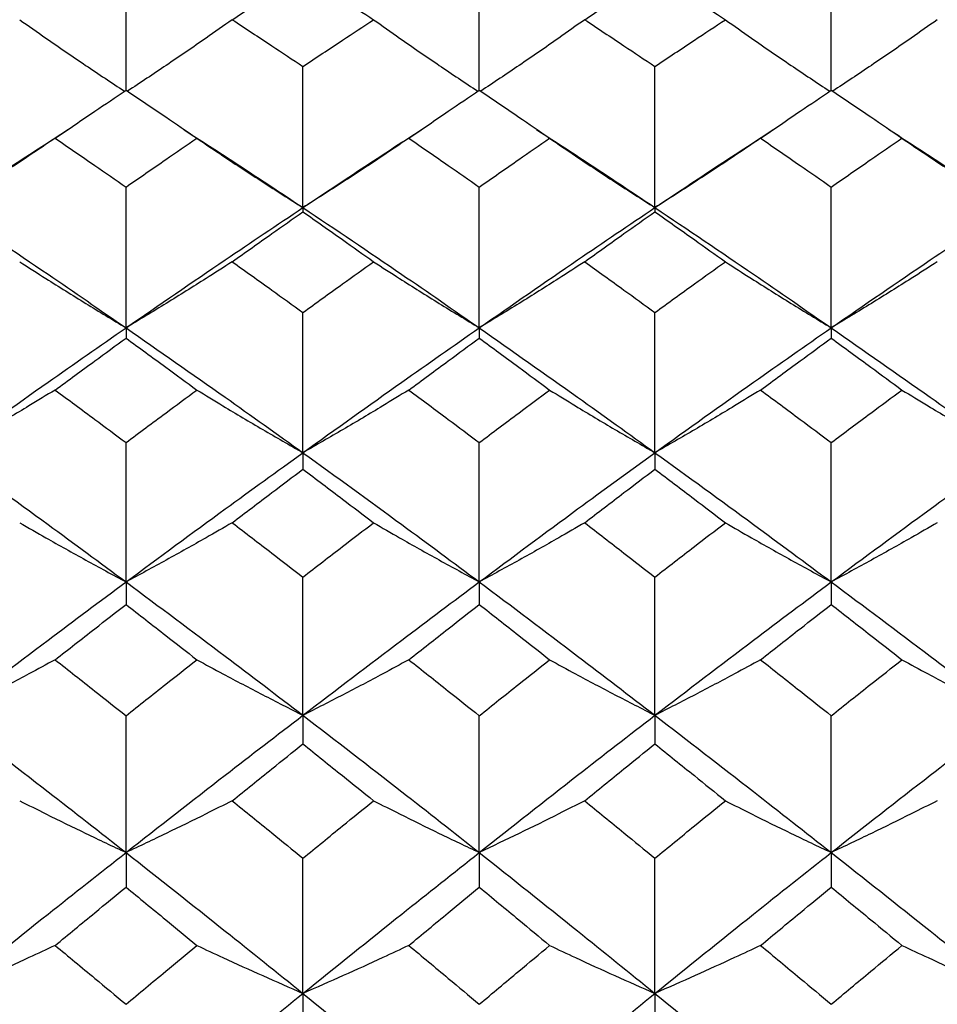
# Model space of a CAD drawing. Header units: inches. Extents: x 1.7 to 20.7, y 4 to 15.1.
# Tile 49 of 54: x 13.639 to 13.999, y 12.587 to 12.974. Entities that reach past the tile are written whole.
import ezdxf

# ---------------------------------------------------------------- set-up
doc = ezdxf.new("R2010")
doc.units = ezdxf.units.IN
doc.header["$MEASUREMENT"] = 0

msp = doc.modelspace()

# ---------------------------------------------------------------- linework, layer by layer
at = {"color": 7, "linetype": 'Continuous', "lineweight": 25}
for p, q in [((13.68046, 12.94633), (13.68046, 13.00108)), ((13.81938, 12.94633), (13.81938, 13.00108)), ((13.95778, 12.94633), (13.95778, 13.00108)), ((13.75004, 12.90016), (13.75004, 12.95566)), ((13.88846, 12.90016), (13.88846, 12.95566)), ((13.68046, 12.85285), (13.68046, 12.90823)), ((13.81938, 12.85285), (13.81938, 12.90823)), ((13.95778, 12.85285), (13.95778, 12.90823)), ((13.75004, 12.90016), (13.75004, 12.89851)), ((13.88846, 12.90016), (13.88846, 12.89851)), ((13.75004, 12.80373), (13.75004, 12.85888)), ((13.88846, 12.80373), (13.88846, 12.85888)), ((13.68046, 12.85285), (13.68046, 12.84879)), ((13.81938, 12.85285), (13.81938, 12.84879)), ((13.95778, 12.85285), (13.95778, 12.84879)), ((13.68046, 12.75288), (13.68046, 12.8077)), ((13.81938, 12.75288), (13.81938, 12.8077)), ((13.95778, 12.75288), (13.95778, 12.8077)), ((13.75004, 12.80373), (13.75004, 12.79725)), ((13.88846, 12.80373), (13.88846, 12.79725)), ((13.68046, 12.75288), (13.68046, 12.74401)), ((13.75004, 12.70041), (13.75004, 12.75479)), ((13.81938, 12.75288), (13.81938, 12.74401)), ((13.88846, 12.70041), (13.88846, 12.75479)), ((13.95778, 12.75288), (13.95778, 12.74401)), ((13.68046, 12.64642), (13.68046, 12.70025)), ((13.75004, 12.70041), (13.75004, 12.68916)), ((13.81938, 12.64642), (13.81938, 12.70025)), ((13.88846, 12.70041), (13.88846, 12.68916)), ((13.95778, 12.64642), (13.95778, 12.70025)), ((13.68046, 12.64642), (13.68046, 12.6328)), ((13.75004, 12.591), (13.75004, 12.64419)), ((13.81938, 12.64642), (13.81938, 12.6328)), ((13.88846, 12.591), (13.88846, 12.64419)), ((13.95778, 12.64642), (13.95778, 12.6328)), ((13.75004, 12.591), (13.75004, 12.57504)), ((13.88846, 12.591), (13.88846, 12.57504))]:
    msp.add_line(p, q, dxfattribs=at)
for points, knots in [([(13.72223, 12.97407), (13.72742, 12.97747), (13.73669, 12.98354), (13.74596, 12.98953), (13.75004, 12.99216)], [0, 0, 0, 0, 0.560148, 1, 1, 1, 1]), ([(13.75004, 12.99216), (13.75522, 12.98881), (13.76448, 12.98282), (13.77374, 12.97674), (13.77781, 12.97407)], [0, 0, 0, 0, 0.560187, 1, 1, 1, 1]), ([(13.86083, 12.97407), (13.86598, 12.97747), (13.87519, 12.98354), (13.8844, 12.98953), (13.88846, 12.99216)], [0, 0, 0, 0, 0.559709, 1, 1, 1, 1]), ([(13.88846, 12.99216), (13.89362, 12.98881), (13.90285, 12.98281), (13.91208, 12.97675), (13.91615, 12.97407)], [0, 0, 0, 0, 0.5597473, 1, 1, 1, 1]), ([(13.63866, 12.97407), (13.64209, 12.97166), (13.65066, 12.96561), (13.66436, 12.95621), (13.67477, 12.94932), (13.67988, 12.94594)], [0, 0, 0, 0, 0.253422, 0.633635, 1, 1, 1, 1]), ([(13.72223, 12.97407), (13.7188, 12.97166), (13.71024, 12.96561), (13.69655, 12.9562), (13.68614, 12.94932), (13.68104, 12.94594)], [0, 0, 0, 0, 0.253419, 0.63363, 1, 1, 1, 1]), ([(13.72223, 12.97407), (13.72742, 12.97066), (13.73669, 12.96456), (13.74596, 12.95838), (13.75004, 12.95566)], [0, 0, 0, 0, 0.560148, 1, 1, 1, 1]), ([(13.75004, 12.95566), (13.75522, 12.95912), (13.76448, 12.96529), (13.77374, 12.97139), (13.77781, 12.97407)], [0, 0, 0, 0, 0.560187, 1, 1, 1, 1]), ([(13.77781, 12.97407), (13.78122, 12.97166), (13.78974, 12.96562), (13.80338, 12.95621), (13.81373, 12.94932), (13.8188, 12.94594)], [0, 0, 0, 0, 0.253424, 0.633635, 1, 1, 1, 1]), ([(13.86083, 12.97407), (13.85743, 12.97165), (13.84894, 12.96561), (13.83535, 12.9562), (13.82503, 12.94932), (13.81996, 12.94594)], [0, 0, 0, 0, 0.253418, 0.633629, 1, 1, 1, 1]), ([(13.86083, 12.97407), (13.86598, 12.97066), (13.87519, 12.96456), (13.8844, 12.95838), (13.88846, 12.95566)], [0, 0, 0, 0, 0.559709, 1, 1, 1, 1]), ([(13.88846, 12.95566), (13.89362, 12.95912), (13.90285, 12.9653), (13.91208, 12.97139), (13.91615, 12.97407)], [0, 0, 0, 0, 0.559747, 1, 1, 1, 1]), ([(13.91615, 12.97407), (13.91956, 12.97166), (13.92809, 12.96561), (13.94174, 12.9562), (13.95211, 12.94932), (13.9572, 12.94594)], [0, 0, 0, 0, 0.25342, 0.633634, 1, 1, 1, 1]), ([(13.99949, 12.97407), (13.99607, 12.97166), (13.98752, 12.96561), (13.97384, 12.95621), (13.96345, 12.94932), (13.95836, 12.94594)], [0, 0, 0, 0, 0.253422, 0.633631, 1, 1, 1, 1]), ([(13.65259, 12.92744), (13.6578, 12.93099), (13.66709, 12.93732), (13.67637, 12.94358), (13.68046, 12.94633)], [0, 0, 0, 0, 0.560052, 1, 1, 1, 1]), ([(13.68046, 12.94633), (13.68566, 12.94283), (13.69494, 12.93657), (13.70423, 12.93023), (13.70831, 12.92744)], [0, 0, 0, 0, 0.56009, 1, 1, 1, 1]), ([(13.79168, 12.92744), (13.79685, 12.93099), (13.80609, 12.93732), (13.81532, 12.94358), (13.81938, 12.94633)], [0, 0, 0, 0, 0.560245, 1, 1, 1, 1]), ([(13.81938, 12.94633), (13.82455, 12.94283), (13.83377, 12.93657), (13.84298, 12.93023), (13.84703, 12.92744)], [0, 0, 0, 0, 0.560284, 1, 1, 1, 1]), ([(13.93001, 12.92744), (13.93519, 12.93099), (13.94444, 12.93732), (13.9537, 12.94358), (13.95778, 12.94633)], [0, 0, 0, 0, 0.559805, 1, 1, 1, 1]), ([(13.95778, 12.94633), (13.96296, 12.94283), (13.97223, 12.93657), (13.9815, 12.93023), (13.98558, 12.92744)], [0, 0, 0, 0, 0.559844, 1, 1, 1, 1]), ([(13.61079, 12.90016), (13.6238, 12.90879), (13.63948, 12.91919), (13.65515, 12.92926), (13.65782, 12.93098)], [0, 0, 0, 0, 0.829618, 1, 1, 1, 1]), ([(13.70308, 12.93094), (13.70854, 12.92743), (13.7242, 12.91735), (13.73984, 12.90694), (13.75004, 12.90016)], [0, 0, 0, 0, 0.348603, 1, 1, 1, 1]), ([(13.75004, 12.90016), (13.763, 12.90879), (13.77863, 12.91918), (13.79423, 12.92927), (13.79688, 12.93098)], [0, 0, 0, 0, 0.8300629, 1, 1, 1, 1]), ([(13.84184, 12.93093), (13.84725, 12.92742), (13.86279, 12.91735), (13.87833, 12.90694), (13.88846, 12.90016)], [0, 0, 0, 0, 0.3480724, 1, 1, 1, 1]), ([(13.88846, 12.90016), (13.90137, 12.90879), (13.91695, 12.91919), (13.93255, 12.92926), (13.93522, 12.93098)], [0, 0, 0, 0, 0.829052, 1, 1, 1, 1]), ([(13.98035, 12.93095), (13.9858, 12.92744), (14.00146, 12.91735), (14.01712, 12.90694), (14.02734, 12.90016)], [0, 0, 0, 0, 0.348001, 1, 1, 1, 1]), ([(13.65259, 12.92744), (13.64917, 12.92513), (13.6406, 12.91934), (13.6267, 12.91022), (13.61609, 12.90351), (13.61079, 12.90016)], [0, 0, 0, 0, 0.24994, 0.624929, 1, 1, 1, 1]), ([(13.65259, 12.92744), (13.6578, 12.92387), (13.66709, 12.91751), (13.67637, 12.91107), (13.68046, 12.90823)], [0, 0, 0, 0, 0.5600516, 1, 1, 1, 1]), ([(13.68046, 12.90823), (13.68566, 12.91184), (13.69494, 12.91828), (13.70423, 12.92464), (13.70831, 12.92744)], [0, 0, 0, 0, 0.56009, 1, 1, 1, 1]), ([(13.70831, 12.92744), (13.71173, 12.92513), (13.72029, 12.91935), (13.73416, 12.91023), (13.74474, 12.90351), (13.75004, 12.90016)], [0, 0, 0, 0, 0.2499423, 0.6249315, 1, 1, 1, 1]), ([(13.79168, 12.92744), (13.78827, 12.92512), (13.77974, 12.91934), (13.76589, 12.91022), (13.75532, 12.90351), (13.75004, 12.90016)], [0, 0, 0, 0, 0.249936, 0.624924, 1, 1, 1, 1]), ([(13.79168, 12.92744), (13.79685, 12.92387), (13.80609, 12.91751), (13.81532, 12.91107), (13.81938, 12.90823)], [0, 0, 0, 0, 0.560245, 1, 1, 1, 1]), ([(13.81938, 12.90823), (13.82455, 12.91184), (13.83377, 12.91827), (13.84298, 12.92464), (13.84703, 12.92744)], [0, 0, 0, 0, 0.560284, 1, 1, 1, 1]), ([(13.84703, 12.92744), (13.85042, 12.92513), (13.85891, 12.91934), (13.87268, 12.91022), (13.8832, 12.90351), (13.88846, 12.90016)], [0, 0, 0, 0, 0.2499382, 0.6249239, 1, 1, 1, 1]), ([(13.93001, 12.92744), (13.9266, 12.92513), (13.91808, 12.91935), (13.90426, 12.91023), (13.89373, 12.90351), (13.88846, 12.90016)], [0, 0, 0, 0, 0.2499442, 0.6249337, 1, 1, 1, 1]), ([(13.93001, 12.92744), (13.93519, 12.92387), (13.94444, 12.91751), (13.9537, 12.91107), (13.95778, 12.90823)], [0, 0, 0, 0, 0.559805, 1, 1, 1, 1]), ([(13.95778, 12.90823), (13.96296, 12.91184), (13.97223, 12.91828), (13.9815, 12.92464), (13.98558, 12.92744)], [0, 0, 0, 0, 0.559844, 1, 1, 1, 1]), ([(13.98558, 12.92744), (13.989, 12.92513), (13.99756, 12.91934), (14.01144, 12.91022), (14.02204, 12.90351), (14.02734, 12.90016)], [0, 0, 0, 0, 0.249938, 0.624926, 1, 1, 1, 1]), ([(13.61079, 12.90016), (13.6238, 12.89145), (13.64702, 12.87591), (13.67024, 12.85989), (13.68046, 12.85285)], [0, 0, 0, 0, 0.56006, 1, 1, 1, 1]), ([(13.68046, 12.85285), (13.69346, 12.86181), (13.71666, 12.87779), (13.73984, 12.89332), (13.75004, 12.90016)], [0, 0, 0, 0, 0.560305, 1, 1, 1, 1]), ([(13.75004, 12.90016), (13.763, 12.89145), (13.78613, 12.87592), (13.80923, 12.85989), (13.81938, 12.85285)], [0, 0, 0, 0, 0.560549, 1, 1, 1, 1]), ([(13.81938, 12.85285), (13.83228, 12.86181), (13.8553, 12.8778), (13.87833, 12.89332), (13.88846, 12.90016)], [0, 0, 0, 0, 0.560043, 1, 1, 1, 1]), ([(13.88846, 12.90016), (13.90137, 12.89145), (13.92446, 12.87589), (13.94759, 12.8599), (13.95778, 12.85285)], [0, 0, 0, 0, 0.559436, 1, 1, 1, 1]), ([(13.95778, 12.85285), (13.97075, 12.8618), (13.99393, 12.8778), (14.01712, 12.89332), (14.02734, 12.90016)], [0, 0, 0, 0, 0.559681, 1, 1, 1, 1]), ([(13.72223, 12.87884), (13.72742, 12.88254), (13.73669, 12.88913), (13.74596, 12.89564), (13.75004, 12.89851)], [0, 0, 0, 0, 0.560148, 1, 1, 1, 1]), ([(13.75004, 12.89851), (13.75522, 12.89486), (13.76448, 12.88834), (13.77374, 12.88175), (13.77781, 12.87884)], [0, 0, 0, 0, 0.560187, 1, 1, 1, 1]), ([(13.86083, 12.87884), (13.86598, 12.88254), (13.87519, 12.88913), (13.8844, 12.89564), (13.88846, 12.89851)], [0, 0, 0, 0, 0.559709, 1, 1, 1, 1]), ([(13.88846, 12.89851), (13.89362, 12.89486), (13.90285, 12.88834), (13.91208, 12.88175), (13.91615, 12.87884)], [0, 0, 0, 0, 0.5597473, 1, 1, 1, 1]), ([(13.63866, 12.87884), (13.64209, 12.87664), (13.65066, 12.87113), (13.66456, 12.86244), (13.67516, 12.85605), (13.68046, 12.85285)], [0, 0, 0, 0, 0.2499406, 0.6249295, 1, 1, 1, 1]), ([(13.72223, 12.87884), (13.7188, 12.87664), (13.71024, 12.87113), (13.69636, 12.86244), (13.68576, 12.85605), (13.68046, 12.85285)], [0, 0, 0, 0, 0.249938, 0.624926, 1, 1, 1, 1]), ([(13.72223, 12.87884), (13.72742, 12.87514), (13.73669, 12.86852), (13.74596, 12.86182), (13.75004, 12.85888)], [0, 0, 0, 0, 0.560148, 1, 1, 1, 1]), ([(13.75004, 12.85888), (13.75522, 12.86263), (13.76448, 12.86931), (13.77374, 12.87593), (13.77781, 12.87884)], [0, 0, 0, 0, 0.560187, 1, 1, 1, 1]), ([(13.77781, 12.87884), (13.78122, 12.87664), (13.78974, 12.87114), (13.80357, 12.86245), (13.81411, 12.85605), (13.81938, 12.85285)], [0, 0, 0, 0, 0.249944, 0.624933, 1, 1, 1, 1]), ([(13.86083, 12.87884), (13.85743, 12.87664), (13.84894, 12.87113), (13.83516, 12.86244), (13.82464, 12.85605), (13.81938, 12.85285)], [0, 0, 0, 0, 0.249936, 0.624923, 1, 1, 1, 1]), ([(13.86083, 12.87884), (13.86598, 12.87514), (13.87519, 12.86852), (13.8844, 12.86183), (13.88846, 12.85888)], [0, 0, 0, 0, 0.5597087, 1, 1, 1, 1]), ([(13.88846, 12.85888), (13.89362, 12.86263), (13.90285, 12.86932), (13.91208, 12.87593), (13.91615, 12.87884)], [0, 0, 0, 0, 0.559747, 1, 1, 1, 1]), ([(13.91615, 12.87884), (13.91956, 12.87664), (13.92809, 12.87113), (13.94193, 12.86244), (13.95249, 12.85605), (13.95778, 12.85285)], [0, 0, 0, 0, 0.249936, 0.624924, 1, 1, 1, 1]), ([(13.99949, 12.87884), (13.99607, 12.87664), (13.98752, 12.87113), (13.97365, 12.86244), (13.96307, 12.85605), (13.95778, 12.85285)], [0, 0, 0, 0, 0.249942, 0.624932, 1, 1, 1, 1]), ([(13.61079, 12.80373), (13.6238, 12.81302), (13.64702, 12.8296), (13.67024, 12.84575), (13.68046, 12.85285)], [0, 0, 0, 0, 0.56006, 1, 1, 1, 1]), ([(13.68046, 12.85285), (13.69346, 12.8438), (13.71666, 12.82764), (13.73984, 12.81103), (13.75004, 12.80373)], [0, 0, 0, 0, 0.560305, 1, 1, 1, 1]), ([(13.75004, 12.80373), (13.763, 12.81302), (13.78613, 12.82959), (13.80923, 12.84575), (13.81938, 12.85285)], [0, 0, 0, 0, 0.560549, 1, 1, 1, 1]), ([(13.81938, 12.85285), (13.83228, 12.8438), (13.8553, 12.82764), (13.87833, 12.81103), (13.88846, 12.80373)], [0, 0, 0, 0, 0.560043, 1, 1, 1, 1]), ([(13.88846, 12.80373), (13.90137, 12.81302), (13.92446, 12.82962), (13.94759, 12.84574), (13.95778, 12.85285)], [0, 0, 0, 0, 0.5594358, 1, 1, 1, 1]), ([(13.95778, 12.85285), (13.97075, 12.8438), (13.99393, 12.82763), (14.01712, 12.81104), (14.02734, 12.80373)], [0, 0, 0, 0, 0.559681, 1, 1, 1, 1]), ([(13.65259, 12.82838), (13.6578, 12.83221), (13.66709, 12.83905), (13.67637, 12.84581), (13.68046, 12.84879)], [0, 0, 0, 0, 0.560052, 1, 1, 1, 1]), ([(13.68046, 12.84879), (13.68566, 12.845), (13.69494, 12.83823), (13.70423, 12.83139), (13.70831, 12.82838)], [0, 0, 0, 0, 0.56009, 1, 1, 1, 1]), ([(13.79168, 12.82838), (13.79685, 12.83221), (13.80609, 12.83905), (13.81532, 12.84581), (13.81938, 12.84879)], [0, 0, 0, 0, 0.560245, 1, 1, 1, 1]), ([(13.81938, 12.84879), (13.82455, 12.845), (13.83377, 12.83823), (13.84298, 12.83139), (13.84703, 12.82838)], [0, 0, 0, 0, 0.560284, 1, 1, 1, 1]), ([(13.93001, 12.82838), (13.93519, 12.83221), (13.94444, 12.83905), (13.9537, 12.84581), (13.95778, 12.84879)], [0, 0, 0, 0, 0.559805, 1, 1, 1, 1]), ([(13.95778, 12.84879), (13.96296, 12.845), (13.97223, 12.83823), (13.9815, 12.83139), (13.98558, 12.82838)], [0, 0, 0, 0, 0.559844, 1, 1, 1, 1]), ([(13.65259, 12.82838), (13.64917, 12.82629), (13.6406, 12.82107), (13.6267, 12.81283), (13.61609, 12.80676), (13.61079, 12.80373)], [0, 0, 0, 0, 0.2499398, 0.6249285, 1, 1, 1, 1]), ([(13.65259, 12.82838), (13.6578, 12.82454), (13.66709, 12.81768), (13.67637, 12.81075), (13.68046, 12.8077)], [0, 0, 0, 0, 0.560052, 1, 1, 1, 1]), ([(13.68046, 12.8077), (13.68566, 12.81158), (13.69494, 12.81851), (13.70423, 12.82537), (13.70831, 12.82838)], [0, 0, 0, 0, 0.56009, 1, 1, 1, 1]), ([(13.70831, 12.82838), (13.71173, 12.8263), (13.72029, 12.82107), (13.73416, 12.81283), (13.74474, 12.80676), (13.75004, 12.80373)], [0, 0, 0, 0, 0.249942, 0.624931, 1, 1, 1, 1]), ([(13.79168, 12.82838), (13.78827, 12.82629), (13.77974, 12.82107), (13.76589, 12.81282), (13.75532, 12.80676), (13.75004, 12.80373)], [0, 0, 0, 0, 0.249936, 0.624924, 1, 1, 1, 1]), ([(13.79168, 12.82838), (13.79685, 12.82454), (13.80609, 12.81768), (13.81532, 12.81075), (13.81938, 12.8077)], [0, 0, 0, 0, 0.560245, 1, 1, 1, 1]), ([(13.81938, 12.8077), (13.82455, 12.81158), (13.83377, 12.81851), (13.84298, 12.82537), (13.84703, 12.82838)], [0, 0, 0, 0, 0.560284, 1, 1, 1, 1]), ([(13.84703, 12.82838), (13.85042, 12.82629), (13.85891, 12.82107), (13.87268, 12.81282), (13.8832, 12.80676), (13.88846, 12.80373)], [0, 0, 0, 0, 0.249938, 0.624924, 1, 1, 1, 1]), ([(13.93001, 12.82838), (13.9266, 12.8263), (13.91808, 12.82107), (13.90426, 12.81283), (13.89373, 12.80676), (13.88846, 12.80373)], [0, 0, 0, 0, 0.249944, 0.624934, 1, 1, 1, 1]), ([(13.93001, 12.82838), (13.93519, 12.82454), (13.94444, 12.81768), (13.9537, 12.81075), (13.95778, 12.8077)], [0, 0, 0, 0, 0.559805, 1, 1, 1, 1]), ([(13.95778, 12.8077), (13.96296, 12.81158), (13.97223, 12.81851), (13.9815, 12.82537), (13.98558, 12.82838)], [0, 0, 0, 0, 0.559844, 1, 1, 1, 1]), ([(13.98558, 12.82838), (13.989, 12.82629), (13.99756, 12.82107), (14.01144, 12.81282), (14.02204, 12.80676), (14.02734, 12.80373)], [0, 0, 0, 0, 0.2499379, 0.6249263, 1, 1, 1, 1]), ([(13.61079, 12.80373), (13.6238, 12.79435), (13.64702, 12.7776), (13.67024, 12.76044), (13.68046, 12.75288)], [0, 0, 0, 0, 0.56006, 1, 1, 1, 1]), ([(13.68046, 12.75288), (13.69346, 12.76249), (13.71666, 12.77963), (13.73984, 12.79637), (13.75004, 12.80373)], [0, 0, 0, 0, 0.560305, 1, 1, 1, 1]), ([(13.75004, 12.80373), (13.763, 12.79435), (13.78613, 12.77762), (13.80923, 12.76043), (13.81938, 12.75288)], [0, 0, 0, 0, 0.560549, 1, 1, 1, 1]), ([(13.81938, 12.75288), (13.83228, 12.76249), (13.8553, 12.77964), (13.87833, 12.79637), (13.88846, 12.80373)], [0, 0, 0, 0, 0.560043, 1, 1, 1, 1]), ([(13.88846, 12.80373), (13.90137, 12.79435), (13.92446, 12.77759), (13.94759, 12.76044), (13.95778, 12.75288)], [0, 0, 0, 0, 0.559436, 1, 1, 1, 1]), ([(13.95778, 12.75288), (13.97075, 12.76249), (13.99393, 12.77964), (14.01712, 12.79637), (14.02734, 12.80373)], [0, 0, 0, 0, 0.559681, 1, 1, 1, 1]), ([(13.72223, 12.77616), (13.72742, 12.78011), (13.73669, 12.78718), (13.74596, 12.79417), (13.75004, 12.79725)], [0, 0, 0, 0, 0.560148, 1, 1, 1, 1]), ([(13.75004, 12.79725), (13.75522, 12.79333), (13.76448, 12.78633), (13.77374, 12.77926), (13.77781, 12.77616)], [0, 0, 0, 0, 0.560187, 1, 1, 1, 1]), ([(13.86083, 12.77616), (13.86598, 12.78011), (13.87519, 12.78718), (13.8844, 12.79417), (13.88846, 12.79725)], [0, 0, 0, 0, 0.5597087, 1, 1, 1, 1]), ([(13.88846, 12.79725), (13.89362, 12.79333), (13.90285, 12.78633), (13.91208, 12.77927), (13.91615, 12.77616)], [0, 0, 0, 0, 0.559747, 1, 1, 1, 1]), ([(13.63866, 12.77616), (13.64209, 12.77418), (13.65066, 12.76925), (13.66456, 12.76147), (13.67516, 12.75575), (13.68046, 12.75288)], [0, 0, 0, 0, 0.249941, 0.624929, 1, 1, 1, 1]), ([(13.72223, 12.77616), (13.7188, 12.77418), (13.71024, 12.76925), (13.69636, 12.76147), (13.68576, 12.75575), (13.68046, 12.75288)], [0, 0, 0, 0, 0.249938, 0.624926, 1, 1, 1, 1]), ([(13.72223, 12.77616), (13.72742, 12.77218), (13.73669, 12.7651), (13.74596, 12.75794), (13.75004, 12.75479)], [0, 0, 0, 0, 0.560148, 1, 1, 1, 1]), ([(13.75004, 12.75479), (13.75522, 12.7588), (13.76448, 12.76595), (13.77374, 12.77304), (13.77781, 12.77616)], [0, 0, 0, 0, 0.560187, 1, 1, 1, 1]), ([(13.77781, 12.77616), (13.78122, 12.77418), (13.78974, 12.76926), (13.80357, 12.76148), (13.81411, 12.75575), (13.81938, 12.75288)], [0, 0, 0, 0, 0.249944, 0.624933, 1, 1, 1, 1]), ([(13.86083, 12.77616), (13.85743, 12.77418), (13.84894, 12.76925), (13.83516, 12.76147), (13.82464, 12.75574), (13.81938, 12.75288)], [0, 0, 0, 0, 0.249936, 0.624923, 1, 1, 1, 1]), ([(13.86083, 12.77616), (13.86598, 12.77219), (13.87519, 12.76509), (13.8844, 12.75794), (13.88846, 12.75479)], [0, 0, 0, 0, 0.559709, 1, 1, 1, 1]), ([(13.88846, 12.75479), (13.89362, 12.7588), (13.90285, 12.76595), (13.91208, 12.77304), (13.91615, 12.77616)], [0, 0, 0, 0, 0.559747, 1, 1, 1, 1]), ([(13.91615, 12.77616), (13.91956, 12.77418), (13.92809, 12.76925), (13.94193, 12.76147), (13.95249, 12.75575), (13.95778, 12.75288)], [0, 0, 0, 0, 0.249936, 0.624924, 1, 1, 1, 1]), ([(13.99949, 12.77616), (13.99607, 12.77418), (13.98752, 12.76925), (13.97365, 12.76147), (13.96307, 12.75575), (13.95778, 12.75288)], [0, 0, 0, 0, 0.249942, 0.624932, 1, 1, 1, 1]), ([(13.61079, 12.70041), (13.6238, 12.71031), (13.64702, 12.72799), (13.67024, 12.74528), (13.68046, 12.75288)], [0, 0, 0, 0, 0.56006, 1, 1, 1, 1]), ([(13.68046, 12.75288), (13.69346, 12.74319), (13.71666, 12.7259), (13.73984, 12.7082), (13.75004, 12.70041)], [0, 0, 0, 0, 0.560305, 1, 1, 1, 1]), ([(13.75004, 12.70041), (13.763, 12.71032), (13.78613, 12.72798), (13.80923, 12.74528), (13.81938, 12.75288)], [0, 0, 0, 0, 0.560549, 1, 1, 1, 1]), ([(13.81938, 12.75288), (13.83228, 12.7432), (13.8553, 12.7259), (13.87833, 12.7082), (13.88846, 12.70041)], [0, 0, 0, 0, 0.560043, 1, 1, 1, 1]), ([(13.88846, 12.70041), (13.90137, 12.71031), (13.92446, 12.72801), (13.94759, 12.74528), (13.95778, 12.75288)], [0, 0, 0, 0, 0.559436, 1, 1, 1, 1]), ([(13.95778, 12.75288), (13.97075, 12.7432), (13.99393, 12.72589), (14.01712, 12.7082), (14.02734, 12.70041)], [0, 0, 0, 0, 0.559681, 1, 1, 1, 1]), ([(13.65259, 12.72226), (13.6578, 12.72633), (13.66709, 12.73361), (13.67637, 12.74083), (13.68046, 12.74401)], [0, 0, 0, 0, 0.560052, 1, 1, 1, 1]), ([(13.68046, 12.74401), (13.68566, 12.73997), (13.69494, 12.73275), (13.70423, 12.72546), (13.70831, 12.72226)], [0, 0, 0, 0, 0.56009, 1, 1, 1, 1]), ([(13.79168, 12.72226), (13.79685, 12.72633), (13.80609, 12.73361), (13.81532, 12.74083), (13.81938, 12.74401)], [0, 0, 0, 0, 0.560245, 1, 1, 1, 1]), ([(13.81938, 12.74401), (13.82455, 12.73997), (13.83377, 12.73275), (13.84298, 12.72546), (13.84703, 12.72226)], [0, 0, 0, 0, 0.560284, 1, 1, 1, 1]), ([(13.93001, 12.72226), (13.93519, 12.72633), (13.94444, 12.73362), (13.9537, 12.74083), (13.95778, 12.74401)], [0, 0, 0, 0, 0.559805, 1, 1, 1, 1]), ([(13.95778, 12.74401), (13.96296, 12.73997), (13.97223, 12.73274), (13.9815, 12.72546), (13.98558, 12.72226)], [0, 0, 0, 0, 0.559844, 1, 1, 1, 1]), ([(13.65259, 12.72226), (13.64917, 12.7204), (13.6406, 12.71577), (13.6267, 12.70847), (13.61609, 12.7031), (13.61079, 12.70041)], [0, 0, 0, 0, 0.2499398, 0.6249285, 1, 1, 1, 1]), ([(13.65259, 12.72226), (13.6578, 12.71816), (13.66709, 12.71086), (13.67637, 12.70349), (13.68046, 12.70025)], [0, 0, 0, 0, 0.5600516, 1, 1, 1, 1]), ([(13.68046, 12.70025), (13.68566, 12.70438), (13.69494, 12.71174), (13.70423, 12.71904), (13.70831, 12.72226)], [0, 0, 0, 0, 0.56009, 1, 1, 1, 1]), ([(13.70831, 12.72226), (13.71173, 12.7204), (13.72029, 12.71578), (13.73416, 12.70848), (13.74474, 12.7031), (13.75004, 12.70041)], [0, 0, 0, 0, 0.249942, 0.624931, 1, 1, 1, 1]), ([(13.79168, 12.72226), (13.78827, 12.7204), (13.77974, 12.71577), (13.76589, 12.70847), (13.75532, 12.7031), (13.75004, 12.70041)], [0, 0, 0, 0, 0.249936, 0.624924, 1, 1, 1, 1]), ([(13.79168, 12.72226), (13.79685, 12.71816), (13.80609, 12.71086), (13.81532, 12.70349), (13.81938, 12.70025)], [0, 0, 0, 0, 0.560245, 1, 1, 1, 1]), ([(13.81938, 12.70025), (13.82455, 12.70438), (13.83377, 12.71174), (13.84298, 12.71904), (13.84703, 12.72226)], [0, 0, 0, 0, 0.5602837, 1, 1, 1, 1]), ([(13.84703, 12.72226), (13.85042, 12.7204), (13.85891, 12.71577), (13.87268, 12.70847), (13.8832, 12.7031), (13.88846, 12.70041)], [0, 0, 0, 0, 0.249938, 0.624924, 1, 1, 1, 1]), ([(13.93001, 12.72226), (13.9266, 12.72041), (13.91808, 12.71578), (13.90426, 12.70848), (13.89373, 12.7031), (13.88846, 12.70041)], [0, 0, 0, 0, 0.249944, 0.624934, 1, 1, 1, 1]), ([(13.93001, 12.72226), (13.93519, 12.71816), (13.94444, 12.71086), (13.9537, 12.70349), (13.95778, 12.70025)], [0, 0, 0, 0, 0.5598054, 1, 1, 1, 1]), ([(13.95778, 12.70025), (13.96296, 12.70437), (13.97223, 12.71174), (13.9815, 12.71904), (13.98558, 12.72226)], [0, 0, 0, 0, 0.559844, 1, 1, 1, 1]), ([(13.98558, 12.72226), (13.989, 12.7204), (13.99756, 12.71577), (14.01144, 12.70847), (14.02204, 12.7031), (14.02734, 12.70041)], [0, 0, 0, 0, 0.2499379, 0.6249263, 1, 1, 1, 1]), ([(13.61079, 12.70041), (13.6238, 12.69043), (13.64702, 12.67261), (13.67024, 12.65442), (13.68046, 12.64642)], [0, 0, 0, 0, 0.5600595, 1, 1, 1, 1]), ([(13.68046, 12.64642), (13.69346, 12.6566), (13.71666, 12.67476), (13.73984, 12.69258), (13.75004, 12.70041)], [0, 0, 0, 0, 0.560305, 1, 1, 1, 1]), ([(13.75004, 12.70041), (13.763, 12.69043), (13.78613, 12.67262), (13.80923, 12.65442), (13.81938, 12.64642)], [0, 0, 0, 0, 0.560549, 1, 1, 1, 1]), ([(13.81938, 12.64642), (13.83228, 12.6566), (13.8553, 12.67477), (13.87833, 12.69258), (13.88846, 12.70041)], [0, 0, 0, 0, 0.560043, 1, 1, 1, 1]), ([(13.88846, 12.70041), (13.90137, 12.69043), (13.92446, 12.6726), (13.94759, 12.65442), (13.95778, 12.64642)], [0, 0, 0, 0, 0.559436, 1, 1, 1, 1]), ([(13.95778, 12.64642), (13.97075, 12.65659), (13.99393, 12.67478), (14.01712, 12.69258), (14.02734, 12.70041)], [0, 0, 0, 0, 0.559681, 1, 1, 1, 1]), ([(13.72223, 12.66679), (13.72742, 12.67098), (13.73669, 12.67846), (13.74596, 12.68589), (13.75004, 12.68916)], [0, 0, 0, 0, 0.5601483, 1, 1, 1, 1]), ([(13.75004, 12.68916), (13.75522, 12.685), (13.76448, 12.67757), (13.77374, 12.67008), (13.77781, 12.66679)], [0, 0, 0, 0, 0.560187, 1, 1, 1, 1]), ([(13.86083, 12.66679), (13.86598, 12.67098), (13.87519, 12.67847), (13.8844, 12.68589), (13.88846, 12.68916)], [0, 0, 0, 0, 0.559709, 1, 1, 1, 1]), ([(13.88846, 12.68916), (13.89362, 12.685), (13.90285, 12.67757), (13.91208, 12.67008), (13.91615, 12.66679)], [0, 0, 0, 0, 0.559747, 1, 1, 1, 1]), ([(13.63866, 12.66679), (13.64209, 12.66506), (13.65066, 12.66074), (13.66456, 12.65393), (13.67516, 12.64892), (13.68046, 12.64642)], [0, 0, 0, 0, 0.2499406, 0.6249295, 1, 1, 1, 1]), ([(13.72223, 12.66679), (13.7188, 12.66506), (13.71024, 12.66074), (13.69636, 12.65393), (13.68576, 12.64892), (13.68046, 12.64642)], [0, 0, 0, 0, 0.249938, 0.624926, 1, 1, 1, 1]), ([(13.72223, 12.66679), (13.72742, 12.66258), (13.73669, 12.65508), (13.74596, 12.64751), (13.75004, 12.64419)], [0, 0, 0, 0, 0.5601483, 1, 1, 1, 1]), ([(13.75004, 12.64419), (13.75522, 12.64842), (13.76448, 12.65598), (13.77374, 12.66349), (13.77781, 12.66679)], [0, 0, 0, 0, 0.560187, 1, 1, 1, 1]), ([(13.77781, 12.66679), (13.78122, 12.66506), (13.78974, 12.66075), (13.80357, 12.65394), (13.81411, 12.64892), (13.81938, 12.64642)], [0, 0, 0, 0, 0.249944, 0.624933, 1, 1, 1, 1]), ([(13.86083, 12.66679), (13.85743, 12.66506), (13.84894, 12.66074), (13.83516, 12.65393), (13.82464, 12.64892), (13.81938, 12.64642)], [0, 0, 0, 0, 0.249936, 0.624923, 1, 1, 1, 1]), ([(13.86083, 12.66679), (13.86598, 12.66258), (13.87519, 12.65507), (13.8844, 12.64751), (13.88846, 12.64419)], [0, 0, 0, 0, 0.559709, 1, 1, 1, 1]), ([(13.88846, 12.64419), (13.89362, 12.64842), (13.90285, 12.65598), (13.91208, 12.66349), (13.91615, 12.66679)], [0, 0, 0, 0, 0.559747, 1, 1, 1, 1]), ([(13.91615, 12.66679), (13.91956, 12.66506), (13.92809, 12.66074), (13.94193, 12.65393), (13.95249, 12.64892), (13.95778, 12.64642)], [0, 0, 0, 0, 0.249936, 0.624924, 1, 1, 1, 1]), ([(13.99949, 12.66679), (13.99607, 12.66506), (13.98752, 12.66075), (13.97365, 12.65394), (13.96307, 12.64892), (13.95778, 12.64642)], [0, 0, 0, 0, 0.249942, 0.624932, 1, 1, 1, 1]), ([(13.61079, 12.591), (13.6238, 12.60143), (13.64702, 12.62007), (13.67024, 12.63837), (13.68046, 12.64642)], [0, 0, 0, 0, 0.56006, 1, 1, 1, 1]), ([(13.68046, 12.64642), (13.69346, 12.63616), (13.71666, 12.61786), (13.73984, 12.5992), (13.75004, 12.591)], [0, 0, 0, 0, 0.560305, 1, 1, 1, 1]), ([(13.75004, 12.591), (13.763, 12.60144), (13.78613, 12.62006), (13.80923, 12.63837), (13.81938, 12.64642)], [0, 0, 0, 0, 0.560549, 1, 1, 1, 1]), ([(13.81938, 12.64642), (13.83228, 12.63616), (13.8553, 12.61786), (13.87833, 12.5992), (13.88846, 12.591)], [0, 0, 0, 0, 0.560043, 1, 1, 1, 1]), ([(13.88846, 12.591), (13.90137, 12.60143), (13.92446, 12.62009), (13.94759, 12.63836), (13.95778, 12.64642)], [0, 0, 0, 0, 0.559436, 1, 1, 1, 1]), ([(13.95778, 12.64642), (13.97075, 12.63616), (13.99393, 12.61785), (14.01712, 12.59921), (14.02734, 12.591)], [0, 0, 0, 0, 0.5596808, 1, 1, 1, 1]), ([(13.65259, 12.60986), (13.6578, 12.61416), (13.66709, 12.62183), (13.67637, 12.62945), (13.68046, 12.6328)], [0, 0, 0, 0, 0.560052, 1, 1, 1, 1]), ([(13.68046, 12.6328), (13.68566, 12.62853), (13.69494, 12.62091), (13.70423, 12.61324), (13.70831, 12.60986)], [0, 0, 0, 0, 0.5600903, 1, 1, 1, 1]), ([(13.79168, 12.60986), (13.79685, 12.61416), (13.80609, 12.62183), (13.81532, 12.62945), (13.81938, 12.6328)], [0, 0, 0, 0, 0.560245, 1, 1, 1, 1]), ([(13.81938, 12.6328), (13.82455, 12.62853), (13.83377, 12.62091), (13.84298, 12.61323), (13.84703, 12.60986)], [0, 0, 0, 0, 0.560284, 1, 1, 1, 1]), ([(13.93001, 12.60986), (13.93519, 12.61415), (13.94444, 12.62183), (13.9537, 12.62945), (13.95778, 12.6328)], [0, 0, 0, 0, 0.559805, 1, 1, 1, 1]), ([(13.95778, 12.6328), (13.96296, 12.62853), (13.97223, 12.62091), (13.9815, 12.61324), (13.98558, 12.60986)], [0, 0, 0, 0, 0.559844, 1, 1, 1, 1]), ([(13.65259, 12.60986), (13.64917, 12.60826), (13.6406, 12.60426), (13.6267, 12.59796), (13.61609, 12.59332), (13.61079, 12.591)], [0, 0, 0, 0, 0.24994, 0.624929, 1, 1, 1, 1]), ([(13.65259, 12.60986), (13.6578, 12.60555), (13.66709, 12.59786), (13.67637, 12.59011), (13.68046, 12.5867)], [0, 0, 0, 0, 0.560052, 1, 1, 1, 1]), ([(13.68046, 12.5867), (13.68566, 12.59104), (13.69494, 12.59878), (13.70423, 12.60647), (13.70831, 12.60986)], [0, 0, 0, 0, 0.5600903, 1, 1, 1, 1]), ([(13.70831, 12.60986), (13.71173, 12.60826), (13.72029, 12.60426), (13.73416, 12.59796), (13.74474, 12.59332), (13.75004, 12.591)], [0, 0, 0, 0, 0.249942, 0.624931, 1, 1, 1, 1]), ([(13.79168, 12.60986), (13.78827, 12.60826), (13.77974, 12.60426), (13.76589, 12.59795), (13.75532, 12.59332), (13.75004, 12.591)], [0, 0, 0, 0, 0.249936, 0.624924, 1, 1, 1, 1]), ([(13.79168, 12.60986), (13.79685, 12.60555), (13.80609, 12.59786), (13.81532, 12.59011), (13.81938, 12.5867)], [0, 0, 0, 0, 0.560245, 1, 1, 1, 1]), ([(13.81938, 12.5867), (13.82455, 12.59104), (13.83377, 12.59878), (13.84298, 12.60647), (13.84703, 12.60986)], [0, 0, 0, 0, 0.5602837, 1, 1, 1, 1]), ([(13.84703, 12.60986), (13.85042, 12.60826), (13.85891, 12.60426), (13.87268, 12.59795), (13.8832, 12.59332), (13.88846, 12.591)], [0, 0, 0, 0, 0.249938, 0.624924, 1, 1, 1, 1]), ([(13.93001, 12.60986), (13.9266, 12.60826), (13.91808, 12.60427), (13.90426, 12.59796), (13.89373, 12.59332), (13.88846, 12.591)], [0, 0, 0, 0, 0.249944, 0.624934, 1, 1, 1, 1]), ([(13.93001, 12.60986), (13.93519, 12.60555), (13.94444, 12.59785), (13.9537, 12.59011), (13.95778, 12.5867)], [0, 0, 0, 0, 0.5598054, 1, 1, 1, 1]), ([(13.95778, 12.5867), (13.96296, 12.59104), (13.97223, 12.59878), (13.9815, 12.60647), (13.98558, 12.60986)], [0, 0, 0, 0, 0.559844, 1, 1, 1, 1]), ([(13.98558, 12.60986), (13.989, 12.60826), (13.99756, 12.60426), (14.01144, 12.59795), (14.02204, 12.59332), (14.02734, 12.591)], [0, 0, 0, 0, 0.2499379, 0.6249263, 1, 1, 1, 1]), ([(13.61079, 12.591), (13.6238, 12.58049), (13.64702, 12.56173), (13.67024, 12.54265), (13.68046, 12.53426)], [0, 0, 0, 0, 0.56006, 1, 1, 1, 1]), ([(13.68046, 12.53426), (13.69346, 12.54494), (13.71666, 12.56399), (13.73984, 12.58275), (13.75004, 12.591)], [0, 0, 0, 0, 0.560305, 1, 1, 1, 1]), ([(13.75004, 12.591), (13.763, 12.58049), (13.78613, 12.56174), (13.80923, 12.54265), (13.81938, 12.53426)], [0, 0, 0, 0, 0.560549, 1, 1, 1, 1]), ([(13.81938, 12.53426), (13.83228, 12.54494), (13.8553, 12.564), (13.87833, 12.58275), (13.88846, 12.591)], [0, 0, 0, 0, 0.560043, 1, 1, 1, 1]), ([(13.88846, 12.591), (13.90137, 12.58049), (13.92446, 12.56171), (13.94759, 12.54266), (13.95778, 12.53426)], [0, 0, 0, 0, 0.559436, 1, 1, 1, 1]), ([(13.95778, 12.53426), (13.97075, 12.54493), (13.99393, 12.56401), (14.01712, 12.58275), (14.02734, 12.591)], [0, 0, 0, 0, 0.559681, 1, 1, 1, 1])]:
    msp.add_open_spline(points, degree=3, knots=knots, dxfattribs=at)

doc.saveas('drawing.dxf')
